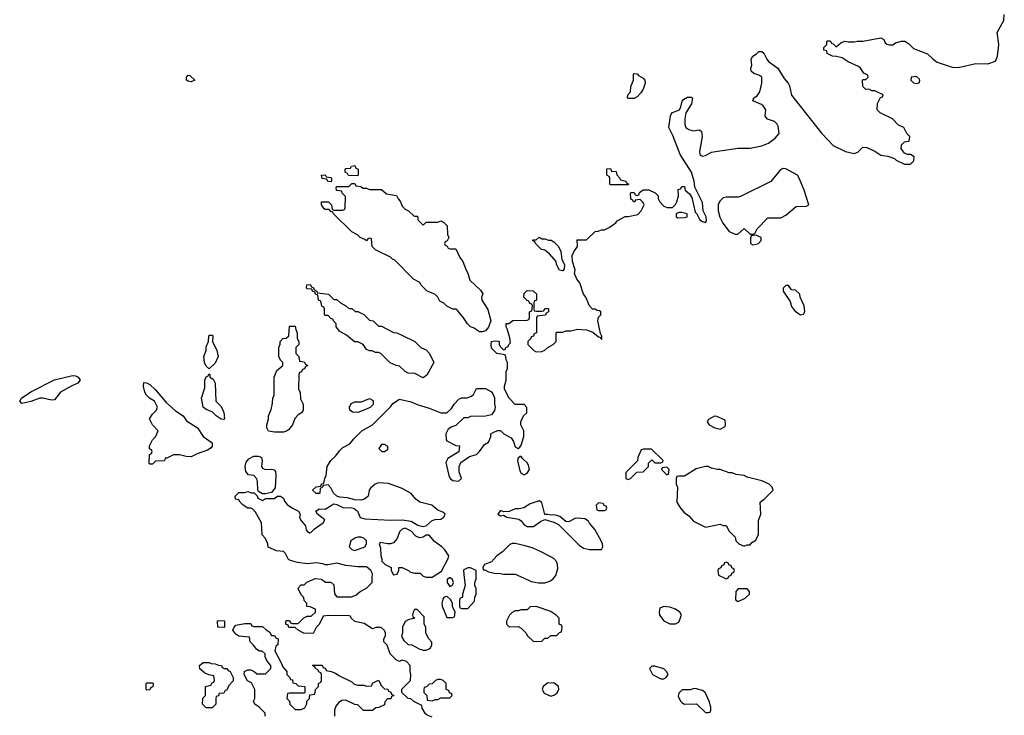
# Model space of a CAD drawing. Header units: inches. Extents: x 1861287 to 2052918, y 204622 to 437896.
# Tile 129 of 215: x 1981615 to 1988241, y 309076 to 313756. Entities that reach past the tile are written whole.
import ezdxf

# ---------------------------------------------------------------- set-up
doc = ezdxf.new("R2010")
doc.units = ezdxf.units.IN
doc.header["$MEASUREMENT"] = 0
doc.layers.add('B9380', color=7, linetype='Continuous')
doc.layers.add('B9381', color=7, linetype='Continuous')

msp = doc.modelspace()

# ---------------------------------------------------------------- linework, layer by layer
at = {"layer": 'B9380', "color": 5, "elevation": 120}
for points in [[(1984390, 309064), (1984356.5, 309076.5), (1984346, 309086), (1984324.7, 309124.7), (1984322, 309142), (1984268.4, 309168.4), (1984247.3, 309187.3), (1984228.4, 309188.4), (1984186, 309230), (1984187.3, 309252.7), (1984246, 309310), (1984248, 309350), (1984242, 309370), (1984242, 309410), (1984219, 309439), (1984190, 309448), (1984170, 309438), (1984150, 309448), (1984109, 309490), (1984088.9, 309548.9), (1984066, 309570), (1984066, 309590), (1984078, 309610), (1984078, 309630), (1984070, 309646), (1984047.3, 309667.3), (1984012.7, 309667.3), (1983990, 309658), (1983934, 309694), (1983870, 309708), (1983846, 309730), (1983842, 309742), (1983830, 309746), (1983690, 309748), (1983658, 309742), (1983630, 309686), (1983610, 309666), (1983590, 309626), (1983528.4, 309628.4), (1983488.4, 309648.4), (1983470, 309666), (1983427.3, 309667.3), (1983422, 309682), (1983406, 309690), (1983406, 309710), (1983410, 309714), (1983430, 309714), (1983438, 309698), (1983450, 309694), (1983490, 309694), (1983527.3, 309732.7), (1983550, 309742), (1983576.4, 309743.6), (1983606, 309770), (1983606, 309790), (1983570, 309806), (1983548.4, 309808.4), (1983547.3, 309827.3), (1983528.9, 309848.9), (1983528, 309868), (1983510, 309886), (1983488.4, 309928.4), (1983488.4, 309931.6), (1983510, 309954), (1983530, 309954), (1983548.4, 309971.6), (1983603.1, 309996.9), (1983647.3, 309992.7), (1983672.7, 309972.7), (1983710, 309972), (1983730, 309954), (1983732.7, 309892.7), (1983750, 309874), (1983847.3, 309872.7), (1983876.4, 309883.6), (1983906, 309910), (1983950, 309932), (1983988, 309970), (1983988.2, 310000)], [(1984507, 310000), (1984492, 309990), (1984491.3, 309970), (1984510, 309942), (1984528.4, 309951.6), (1984534, 309970), (1984528, 309990), (1984513, 310000)], [(1984607, 310000), (1984612, 309950), (1984594, 309890), (1984594, 309870), (1984578, 309862), (1984574, 309850), (1984574, 309810), (1984578, 309798), (1984590, 309794), (1984630, 309794), (1984676.4, 309843.6), (1984678, 309870), (1984686, 309890), (1984686, 309930), (1984678, 309950), (1984678, 309970), (1984687.3, 309992.7), (1984687.2, 310000)], [(1985006.4, 310000), (1985056.8, 309976.8), (1985107.5, 309967.5), (1985150, 309967.3), (1985182, 309978), (1985205.2, 309994.8), (1985209.8, 310000)], [(1986357, 310000), (1986370, 309994), (1986382, 309998), (1986382.7, 310000)], [(1983266, 309070), (1983266, 309090), (1983226, 309130), (1983198, 309150), (1983188, 309170), (1983198, 309190), (1983198, 309250), (1983175.3, 309295.3), (1983148.9, 309308.9), (1983126, 309350), (1983128, 309370), (1983150, 309382), (1983170, 309382), (1983194, 309370), (1983210, 309354), (1983270, 309354), (1983306, 309390), (1983306, 309410), (1983280.4, 309440.4), (1983268, 309470), (1983266, 309490), (1983247.3, 309507.3), (1983230, 309508), (1983210, 309518), (1983188.4, 309548.4), (1983166, 309570), (1983162, 309602), (1983090, 309608.7), (1983070, 309622), (1983049.1, 309649.1), (1983058, 309670), (1983070, 309682), (1983130, 309694), (1983170, 309694), (1983178, 309678), (1983190, 309674), (1983250, 309674), (1983274, 309650), (1983296.9, 309636.9), (1983310, 309614), (1983330, 309614), (1983338, 309598), (1983354, 309590), (1983352, 309550), (1983338, 309542), (1983332, 309510), (1983379.6, 309419.6), (1983383.6, 309403.6), (1983414, 309370), (1983414, 309350), (1983434, 309330), (1983438, 309318), (1983450, 309314), (1983454, 309294), (1983474, 309290), (1983490, 309274), (1983534, 309270), (1983534, 309230), (1983530, 309226), (1983430, 309226), (1983418, 309222), (1983414, 309190), (1983431.6, 309171.6), (1983434, 309150), (1983470, 309114), (1983510, 309114), (1983534.6, 309125.4), (1983547.3, 309152.7), (1983548, 309172), (1983566, 309190), (1983567.3, 309212.7), (1983602, 309218), (1983606, 309250), (1983626, 309270), (1983626, 309290), (1983642, 309298), (1983646, 309310), (1983646, 309350), (1983642, 309362), (1983630, 309366), (1983622, 309382), (1983606, 309390), (1983602, 309402), (1983586, 309410), (1983590, 309414), (1983650, 309414), (1983658, 309398), (1983674, 309390), (1983678, 309378), (1983711.6, 309371.6), (1983739.6, 309359.6), (1983763.6, 309343.6), (1983850, 309302), (1983866, 309286), (1983890, 309278), (1983930, 309278), (1983950, 309272), (1983986, 309274), (1983988.9, 309291.1), (1984030, 309312), (1984050, 309274), (1984070, 309254), (1984092.7, 309252.7), (1984098, 309238), (1984112.7, 309232.7), (1984118, 309218), (1984134, 309210), (1984118, 309202), (1984112.7, 309187.3), (1984090, 309186), (1984072.7, 309167.3), (1984070, 309146), (1984031.6, 309128.4), (1984012.7, 309127.3), (1983990, 309108), (1983928.4, 309108.4), (1983890, 309146), (1983870, 309148), (1983810, 309178), (1983783.6, 309176.4), (1983759.6, 309160.4), (1983743.6, 309136.4), (1983734, 309110), (1983734, 309070)]]:
    msp.add_lwpolyline(points, dxfattribs=at)
for points in [[(1986510, 309926), (1986450, 309926), (1986434, 309910), (1986432.7, 309852.7), (1986450, 309842), (1986496.4, 309863.6), (1986526, 309890), (1986526, 309910)], [(1984485.4, 309874.6), (1984470, 309868), (1984463.5, 309856.5), (1984456, 309830), (1984458, 309810), (1984490, 309734), (1984530, 309734), (1984542, 309738), (1984546, 309770), (1984528.4, 309808.4), (1984528, 309830), (1984515.3, 309855.3), (1984493.6, 309873.6)], [(1984290, 309788), (1984272.7, 309787.3), (1984262, 309770), (1984258, 309750), (1984261, 309741), (1984274, 309730), (1984230, 309719), (1984210, 309708), (1984191.3, 309670), (1984191.1, 309631.1), (1984185.4, 309605.4), (1984199.6, 309579.6), (1984230, 309552), (1984254, 309550), (1984302.8, 309522.8), (1984330, 309514.8), (1984350, 309514.8), (1984370, 309522.8), (1984379, 309530), (1984388.7, 309550), (1984388.4, 309568.4), (1984368, 309590), (1984348.9, 309628.9), (1984348, 309670), (1984338, 309690), (1984338, 309738)], [(1985090, 309808), (1985050, 309806), (1985030, 309786), (1984990, 309786), (1984970, 309778), (1984950, 309778), (1984930, 309768), (1984912, 309750), (1984892, 309710), (1984892, 309690), (1984899.6, 309679.6), (1984910, 309672), (1984970, 309674), (1984990, 309662), (1985022, 309630), (1985032, 309610), (1985072.7, 309572.7), (1985130, 309574), (1985150, 309594), (1985170, 309594), (1985190, 309614), (1985230, 309614), (1985247.3, 309632.7), (1985262, 309638), (1985266, 309670), (1985262, 309682), (1985246, 309690), (1985246, 309730), (1985228.4, 309748.4), (1985190, 309775.3)], [(1985950, 309808.7), (1985924, 309796), (1985918, 309770), (1985921, 309750), (1985950, 309711.3), (1985990, 309691.3), (1986028.4, 309691.6), (1986050, 309702), (1986068, 309750), (1986058, 309770), (1986028, 309790), (1985990, 309804)], [(1982990, 309666), (1982948.9, 309668.9), (1982946, 309710), (1982950, 309714), (1982992.7, 309712.7), (1982994, 309670)], [(1982870, 309126), (1982846, 309150), (1982848.4, 309191.6), (1982866, 309210), (1982866, 309270), (1982902, 309278), (1982910, 309294), (1982922, 309298), (1982926, 309310), (1982922, 309342), (1982888.4, 309348.4), (1982860.4, 309360.4), (1982828.4, 309388.4), (1982826, 309410), (1982850, 309432), (1982891.1, 309431.1), (1982903.6, 309423.6), (1982930, 309422), (1982952.7, 309412.7), (1982974, 309410), (1982978, 309398), (1982992, 309392), (1983010, 309391.3), (1983018, 309378), (1983030.7, 309370.7), (1983052, 309330), (1983051.3, 309308.7), (1983023.6, 309276.4), (1983010, 309246), (1982998, 309242), (1982990, 309226), (1982958, 309222), (1982952.7, 309207.3), (1982938, 309202), (1982934, 309190), (1982934, 309150), (1982910, 309126)], [(1985890, 309406), (1985870, 309406), (1985854, 309390), (1985874, 309350), (1985930, 309322), (1985950, 309322), (1985966, 309330), (1985978, 309350), (1985968, 309370), (1985950, 309388)], [(1984450, 309318), (1984430, 309318), (1984414, 309310), (1984391.6, 309288.4), (1984370, 309286), (1984352.7, 309267.3), (1984338, 309262), (1984334, 309250), (1984334, 309230), (1984354, 309210), (1984358, 309178), (1984390, 309174), (1984410, 309182), (1984430, 309182), (1984450, 309194), (1984510, 309194), (1984526, 309210), (1984522, 309222), (1984507.3, 309227.3), (1984502, 309242), (1984486, 309250), (1984486, 309290), (1984466, 309310)], [(1982470, 309246), (1982466, 309250), (1982466, 309290), (1982470, 309294), (1982510, 309294), (1982514, 309290), (1982511.6, 309268.4), (1982498, 309262), (1982490, 309248)], [(1985210, 309294), (1985167.1, 309292.9), (1985138, 309270), (1985132, 309250), (1985144.7, 309224.7), (1985190, 309204.7), (1985210, 309211), (1985230, 309224.7), (1985244, 309250), (1985242, 309270)], [(1986150, 309255.3), (1986130, 309248), (1986072.7, 309247.3), (1986050, 309226), (1986045.4, 309205.4), (1986062, 309170), (1986070, 309162), (1986090, 309152), (1986170, 309154), (1986230, 309094), (1986250, 309094), (1986262, 309098), (1986266, 309110), (1986266, 309130), (1986255.3, 309170), (1986228, 309230), (1986210, 309242), (1986170, 309254)]]:
    msp.add_lwpolyline(points, close=True, dxfattribs=at)
at = {"layer": 'B9381', "color": 5, "elevation": 120}
for points in [[(1983988.2, 310000), (1983988.4, 310028.4), (1983978, 310050), (1983950, 310075.3), (1983890, 310075.3), (1983810, 310084), (1983750, 310099), (1983690, 310088), (1983670, 310088), (1983654.6, 310094.6), (1983610, 310101.2), (1983550, 310096), (1983483.7, 310103.7), (1983437.2, 310117.2), (1983425.2, 310125.2), (1983404, 310164), (1983390, 310178), (1983343.1, 310183.1), (1983287.3, 310207.3), (1983286, 310230), (1983270, 310266), (1983246, 310290), (1983242, 310370), (1983203.1, 310443.1), (1983183.1, 310463.1), (1983170, 310468.7), (1983150, 310469), (1983118, 310490), (1983098, 310510), (1983090, 310526), (1983068, 310530), (1983066, 310550), (1983090, 310574), (1983130, 310574), (1983150, 310582), (1983172.7, 310572.7), (1983192, 310572), (1983212.7, 310552.7), (1983218, 310538), (1983250, 310522), (1983270, 310534), (1983330, 310534), (1983348.7, 310551.3), (1983370, 310551), (1983390, 310538), (1983396.9, 310516.9), (1983414.8, 310494.8), (1983450.5, 310470.5), (1983492, 310450), (1983502, 310430), (1983498, 310410), (1983504.7, 310390), (1983538, 310350), (1983543.6, 310323.6), (1983550, 310314), (1983564.7, 310304.7), (1983573.6, 310306.4), (1983598, 310330), (1983658, 310370), (1983668, 310390), (1983619, 310430), (1983609, 310450), (1983630, 310464.9), (1983670, 310463.7), (1983730, 310498), (1983750, 310494), (1983790, 310474), (1983850, 310472.2), (1983866.6, 310466.6), (1983888.2, 310450), (1983906.8, 310406.8), (1983938.8, 310398.8), (1984112.1, 310387.9), (1984190, 310392.2), (1984250, 310382), (1984295.1, 310355.1), (1984330, 310347.3), (1984350, 310350.7), (1984390, 310386.8), (1984410, 310394), (1984450, 310396), (1984468.7, 310410), (1984478, 310430), (1984462, 310442), (1984430, 310457.2), (1984389.7, 310489.7), (1984308.7, 310510), (1984282, 310530), (1984249.3, 310569.3), (1984190, 310602.7), (1984096.6, 310636.6), (1984030, 310640.9), (1984008.3, 310631.7), (1983975.2, 310604.8), (1983967.3, 310590), (1983960.7, 310550), (1983936, 310530), (1983910, 310523.6), (1983870, 310525.1), (1983821, 310539), (1983770, 310542.7), (1983749.3, 310549.3), (1983728, 310570), (1983710, 310606), (1983690, 310626), (1983658, 310622), (1983654, 310610), (1983638, 310602), (1983634, 310570), (1983630, 310568), (1983610, 310568), (1983586, 310590), (1983610, 310614), (1983642, 310618), (1983646, 310630), (1983662, 310638), (1983668, 310670), (1983678, 310690), (1983684, 310750), (1983709.4, 310790.6), (1983740.2, 310819.8), (1983770, 310858), (1983790, 310878), (1983836.5, 310903.5), (1983863.1, 310936.9), (1983918, 310990), (1983990, 311031.3), (1984110, 311152), (1984125.6, 311174.4), (1984170, 311202), (1984250, 311186), (1984290, 311166.8), (1984370, 311142.8), (1984450, 311112), (1984490, 311112), (1984520.4, 311139.6), (1984538, 311170), (1984570, 311202), (1984590, 311211.3), (1984627.3, 311212.7), (1984656.4, 311223.6), (1984670, 311234), (1984690, 311274), (1984750, 311274), (1984790, 311252), (1984799.8, 311239.8), (1984811, 311211), (1984811, 311170), (1984816, 311150), (1984810, 311126), (1984790, 311098), (1984750, 311088.7), (1984650, 311086), (1984630, 311078), (1984603.6, 311076.4), (1984550, 311026), (1984523.6, 311016.4), (1984499.6, 311000.4), (1984482, 310970), (1984484.7, 310930), (1984490, 310922), (1984550, 310892), (1984574, 310890), (1984571.1, 310848.9), (1984495.3, 310804.7), (1984483.5, 310776.5), (1984502.8, 310690), (1984511.3, 310670), (1984530, 310656), (1984568.4, 310651.6), (1984588, 310670), (1984573.6, 310713.6), (1984573.2, 310750), (1984583.2, 310776.8), (1984642, 310818), (1984690, 310831.3), (1984708.7, 310850), (1984742, 310898), (1984770, 310914), (1984786, 310950), (1984786, 310970), (1984800.4, 310979.6), (1984830, 310992), (1984851.6, 310991.6), (1984874, 310970), (1984922, 310942), (1984938, 310918), (1984950, 310882), (1984970, 310872), (1984980.4, 310879.6), (1984990, 310894), (1985007.3, 310952.7), (1985008, 310990), (1984988.7, 311030), (1984988.7, 311051.3), (1985006, 311090), (1985028, 311110), (1985027.3, 311147.3), (1985010, 311166), (1984950, 311166), (1984908.7, 311210), (1984878, 311270), (1984878, 311290), (1984888, 311330), (1984888, 311390), (1984898, 311410), (1984898, 311450), (1984888.4, 311468.4), (1984887.3, 311487.3), (1984882, 311502), (1984826, 311510), (1984790, 311546), (1984788, 311570), (1984789.5, 311590.5), (1984810, 311596.3), (1984834, 311594), (1984842, 311590), (1984842, 311570), (1984850, 311554), (1984870, 311534), (1984882, 311538), (1984886, 311550), (1984902, 311558), (1984906, 311570), (1984918, 311582), (1984914.6, 311614.6), (1984896.4, 311676.4), (1984888, 311690), (1984888.9, 311711.1), (1984907.3, 311712.7), (1984932.7, 311732.7), (1985030, 311734), (1985042, 311738), (1985046, 311750), (1985046, 311790), (1985062, 311798), (1985066, 311830), (1985062, 311842), (1985047.3, 311847.3), (1985042, 311862), (1985030, 311866), (1985008.4, 311888.4), (1985010, 311914), (1985030, 311934), (1985071.6, 311931.6), (1985092.7, 311912.7), (1985094, 311870), (1985078, 311862), (1985074, 311850), (1985074, 311810), (1985078, 311798), (1985090, 311794), (1985130, 311794), (1985142, 311798), (1985150, 311814), (1985170, 311814), (1985174, 311810), (1985174, 311790), (1985158, 311782), (1985152.7, 311767.3), (1985098, 311762), (1985094, 311750), (1985094, 311650), (1985078, 311642), (1985072.7, 311627.3), (1985058, 311622), (1985054, 311610), (1985034, 311590), (1985034, 311570), (1985074, 311530), (1985090, 311522), (1985130, 311524.7), (1985150, 311532), (1985168.7, 311551.3), (1985206, 311570), (1985226, 311590), (1985226, 311650), (1985230, 311654), (1985270, 311654), (1985290, 311662), (1985323.6, 311663.6), (1985370, 311674.8), (1985430, 311670.5), (1985472.7, 311652.7), (1985510, 311622.8), (1985519.8, 311619.8), (1985530, 311606), (1985533.2, 311606.8), (1985533.6, 311626.4), (1985524.7, 311644.7), (1985505.2, 311730), (1985510, 311754), (1985526, 311770), (1985526, 311790), (1985518, 311798), (1985500.4, 311800.4), (1985488, 311808), (1985470, 311808.7), (1985449, 311830), (1985424, 311890), (1985409.2, 311910), (1985384.7, 311984.7), (1985364, 312010), (1985348.9, 312048.9), (1985352.9, 312072.9), (1985335.3, 312130), (1985334, 312170), (1985344.7, 312195.3), (1985368, 312230), (1985366, 312274), (1985430, 312274), (1985488.4, 312331.6), (1985507.3, 312332.7), (1985530, 312342), (1985550, 312342), (1985583.1, 312356.9), (1985628, 312390), (1985636.4, 312403.6), (1985690, 312432), (1985710, 312432), (1985774, 312446), (1985798, 312470), (1985818, 312510), (1985810, 312526), (1985790, 312546), (1985758, 312542), (1985754, 312530), (1985746, 312530), (1985742, 312542), (1985728.4, 312548.4), (1985726, 312590), (1985730, 312594), (1985750, 312594), (1985758, 312578), (1985770, 312574), (1985782, 312578), (1985787.3, 312592.7), (1985810, 312612), (1985850, 312612), (1985891.6, 312591.6), (1985911.6, 312571.6), (1985912.7, 312552.7), (1985922, 312530), (1985950, 312502), (1985972.7, 312492.7), (1986007.3, 312492.7), (1986028.4, 312511.6), (1986038, 312530), (1986048, 312570), (1986047.3, 312612.7), (1986062, 312618), (1986070, 312634), (1986090, 312634), (1986094, 312610), (1986123.6, 312583.6), (1986138.8, 312558.8), (1986161, 312461), (1986172, 312450), (1986192, 312410), (1986210, 312398), (1986230, 312392), (1986237.2, 312402.8), (1986235.3, 312430), (1986215.3, 312470), (1986210, 312526), (1986158, 312630), (1986154, 312670), (1986136, 312730), (1986059, 312850), (1986010, 312978), (1985984, 313030), (1985995.3, 313110), (1986000.2, 313119.8), (1986009.1, 313130.9), (1986055.3, 313150), (1986065.2, 313170), (1986073.2, 313206.8), (1986082, 313218), (1986110, 313234.8), (1986135.3, 313235.3), (1986142, 313230), (1986135.5, 313190), (1986097.3, 313130), (1986090.6, 313090), (1986090.7, 313050), (1986098.8, 313030), (1986117.5, 313017.5), (1986150, 313008.2), (1986190, 313016), (1986203.5, 313003.5), (1986207.9, 312967.9), (1986191, 312870), (1986191.3, 312850), (1986202, 312842), (1986210, 312838.8), (1986230, 312842.8), (1986270, 312864), (1986326.3, 312873.7), (1986450.9, 312890.9), (1986531.6, 312891.6), (1986610, 312906.8), (1986654.8, 312925.2), (1986700.1, 312959.9), (1986725.2, 312990), (1986718.6, 313038.6), (1986712.5, 313052.5), (1986695.3, 313070), (1986647.2, 313087.2), (1986638, 313098), (1986632.7, 313110), (1986637.2, 313150), (1986617.5, 313177.5), (1986606.3, 313186.3), (1986548.7, 313210), (1986555.3, 313230), (1986577, 313243), (1986596, 313270), (1986608.7, 313328.7), (1986608.4, 313368.4), (1986590, 313382), (1986554.6, 313394.6), (1986538, 313410), (1986535.3, 313430), (1986542, 313450), (1986538, 313490), (1986548, 313510), (1986574, 313526), (1986590, 313542), (1986610, 313542), (1986622, 313530), (1986642, 313490), (1986655.3, 313475.3), (1986717.3, 313430), (1986760.5, 313360.5), (1986786, 313330), (1986796.4, 313310), (1986809.2, 313249.2), (1987010, 312993.1), (1987090, 312910.4), (1987172, 312870), (1987230, 312854.8), (1987256, 312864), (1987290, 312898), (1987316.9, 312896.9), (1987370.9, 312870.9), (1987410, 312844.7), (1987456.9, 312836.9), (1987502, 312822), (1987514, 312810), (1987570, 312784.7), (1987610, 312784.7), (1987632.9, 312807.1), (1987633.6, 312833.6), (1987610, 312848), (1987588.9, 312848.9), (1987570, 312858), (1987546, 312890), (1987550, 312914), (1987570, 312934), (1987602, 312938), (1987606, 312970), (1987586, 312990), (1987566, 313030), (1987530, 313046), (1987488.9, 313088.9), (1987406, 313130), (1987386, 313150), (1987388.4, 313191.6), (1987407.3, 313232.7), (1987422, 313238), (1987426, 313250), (1987370, 313278), (1987350, 313278), (1987330, 313288), (1987310, 313286), (1987290, 313306), (1987286, 313350), (1987290, 313354), (1987310, 313354), (1987326, 313370), (1987322, 313382), (1987296.4, 313396.4), (1987274, 313430), (1987260.9, 313440.9), (1987190, 313473.2), (1987150, 313499), (1987111.1, 313508.9), (1987086, 313510), (1987050, 313528), (1987046, 313546), (1987026, 313550), (1987026, 313570), (1987046, 313590), (1987046, 313610), (1987050, 313614), (1987070, 313614), (1987078, 313598), (1987090, 313594), (1987110, 313574), (1987140.2, 313599.8), (1987168.9, 313611.1), (1987190, 313606), (1987230, 313606), (1987250, 313611.3), (1987290, 313611.3), (1987410, 313634.8), (1987430, 313622), (1987439.8, 313599.8), (1987450, 313591), (1987467.5, 313587.5), (1987490, 313587.3), (1987510, 313601), (1987550, 313612), (1987571.6, 313611.6), (1987596.9, 313596.9), (1987630, 313562), (1987725.4, 313525.4), (1987762, 313490), (1987790, 313471.3), (1987890, 313437.3), (1987930, 313434.8), (1988050, 313461), (1988130, 313458), (1988182, 313478), (1988195.3, 313510), (1988204, 313590), (1988193.2, 313670), (1988237.2, 313750), (1988241.2, 313790)], [(1985209.8, 310000), (1985224, 310016), (1985236, 310064), (1985235.1, 310090), (1985226.6, 310110), (1985209.2, 310130), (1985130, 310174.5), (1985070, 310200.9), (1985016.2, 310216.2), (1984950, 310232), (1984930, 310232.3), (1984914.6, 310225.4), (1984864.1, 310175.9), (1984826, 310150), (1984790.6, 310109.4), (1984742, 310090), (1984732, 310070), (1984734, 310054), (1984746, 310054), (1984770, 310042), (1984810, 310031.3), (1984850, 310031), (1984870, 310026), (1984950, 310026), (1985006.4, 310000)], [(1986382.7, 310000), (1986387.3, 310012.7), (1986402, 310018), (1986407.3, 310032.7), (1986422, 310038), (1986426, 310050), (1986422, 310062), (1986407.3, 310067.3), (1986402, 310082), (1986387.3, 310087.3), (1986382, 310102), (1986370, 310106), (1986358, 310102), (1986352.7, 310087.3), (1986338, 310082), (1986332.7, 310067.3), (1986318, 310062), (1986314, 310050), (1986318, 310018), (1986357, 310000)], [(1984687.2, 310000), (1984686, 310050), (1984650, 310068), (1984630, 310068), (1984604.7, 310055.3), (1984602, 310050), (1984607, 310000)], [(1984513, 310000), (1984510, 310002), (1984507, 310000)]]:
    msp.add_lwpolyline(points, dxfattribs=at)
for points in [[(1982770, 313338), (1982750, 313342), (1982738, 313350), (1982738, 313370), (1982750, 313382), (1982759.6, 313379.6), (1982794, 313350), (1982790, 313346)], [(1985710, 313226), (1985706, 313230), (1985708.4, 313251.6), (1985726, 313270), (1985727.3, 313307.3), (1985746, 313350), (1985746, 313390), (1985750, 313394), (1985770, 313392), (1985779.6, 313379.6), (1985810, 313362), (1985822, 313350), (1985824.7, 313330), (1985810, 313288), (1985795.3, 313264.7), (1985770, 313238), (1985750, 313226)], [(1987650, 313373.2), (1987614, 313370), (1987611.3, 313350), (1987630, 313331.3), (1987650, 313326), (1987668.4, 313331.6), (1987673.2, 313346.8), (1987670, 313355.3)], [(1983890, 312706), (1983827.3, 312707.3), (1983822, 312722), (1983806, 312730), (1983806, 312750), (1983810, 312754), (1983842, 312758), (1983848.4, 312771.6), (1983870, 312774), (1983878, 312758), (1983894, 312750), (1983894, 312710)], [(1985590, 312646), (1985586, 312650), (1985586, 312690), (1985582, 312702), (1985566, 312710), (1985567.3, 312752.7), (1985590, 312754), (1985598, 312738), (1985630, 312734), (1985632.7, 312712.7), (1985654, 312690), (1985658, 312678), (1985694, 312670), (1985698, 312658), (1985714, 312650), (1985710, 312646)], [(1986750, 312755.3), (1986730, 312742), (1986670, 312668), (1986471.1, 312568.9), (1986450, 312562), (1986370, 312561.2), (1986350, 312557.2), (1986325.8, 312534.2), (1986314.8, 312510), (1986314.8, 312470), (1986327.5, 312427.5), (1986347.5, 312387.5), (1986390, 312332), (1986430, 312312), (1986447.3, 312312.7), (1986490, 312352), (1986530, 312314), (1986550, 312314), (1986562, 312318), (1986578, 312350), (1986650, 312422), (1986736.4, 312423.6), (1986770, 312442), (1986840.4, 312499.6), (1986910, 312502), (1986926, 312510), (1986894, 312610), (1986861.2, 312690), (1986848.7, 312710), (1986770, 312753.2)], [(1983710, 312666), (1983688.4, 312668.4), (1983682, 312682), (1983650, 312688), (1983646, 312710), (1983670, 312712), (1983678, 312698), (1983710, 312694), (1983714, 312690), (1983714, 312670)], [(1983970, 312614), (1984050, 312614), (1984083.6, 312583.6), (1984150, 312574), (1984162, 312550), (1984175.3, 312535.3), (1984190, 312502), (1984210, 312482), (1984231.1, 312471.1), (1984270, 312434), (1984290, 312434), (1984294, 312430), (1984294, 312410), (1984330, 312374), (1984350, 312394), (1984430, 312394), (1984450, 312402), (1984470, 312392), (1984492, 312370), (1984494, 312310), (1984502, 312290), (1984492.7, 312267.3), (1984478, 312262), (1984474, 312250), (1984478, 312238), (1984492.7, 312232.7), (1984498, 312218), (1984510, 312214), (1984550, 312214), (1984576.9, 312156.9), (1984598, 312130), (1984618.8, 312070), (1984630.4, 312050.4), (1984644, 312004), (1984716.9, 311936.9), (1984732, 311912), (1984722, 311890), (1984724.7, 311870), (1984765.2, 311805.2), (1984786, 311730), (1984770, 311688), (1984750, 311662), (1984730, 311655.3), (1984710, 311655.3), (1984670, 311682), (1984648, 311690), (1984628, 311710), (1984598, 311758), (1984560.4, 311800.4), (1984550, 311808), (1984530, 311808), (1984490, 311828), (1984470, 311848), (1984443.1, 311863.1), (1984428.4, 311888.4), (1984408.4, 311908.4), (1984358, 311930), (1984318, 311970), (1984308.4, 311988.4), (1984266, 312010), (1984139, 312139), (1984124.7, 312144.7), (1984110, 312158), (1984010, 312208), (1983988, 312230), (1983982, 312282), (1983970, 312286), (1983958, 312282), (1983950, 312268), (1983938, 312278), (1983906, 312290), (1983888.4, 312308.4), (1983850, 312328), (1983726, 312450), (1983722, 312462), (1983710, 312466), (1983698, 312478), (1983670, 312478), (1983663.1, 312483.1), (1983646, 312510), (1983646, 312530), (1983694, 312530), (1983714, 312510), (1983718, 312478), (1983730, 312474), (1983790, 312474), (1983802, 312478), (1983806, 312490), (1983807.3, 312567.3), (1983786, 312590), (1983782, 312602), (1983747.3, 312607.3), (1983746, 312630), (1983750, 312634), (1983830, 312634), (1983850, 312654), (1983870, 312654), (1983878, 312638), (1983910, 312634), (1983923.6, 312623.6), (1983950, 312622)], [(1986070, 312458), (1986050, 312458), (1986034, 312450), (1986034, 312430), (1986043.6, 312423.6), (1986090, 312424.7), (1986106, 312430), (1986106, 312450)], [(1985130, 312282), (1985150, 312282), (1985172.7, 312272.7), (1985191.6, 312271.6), (1985210, 312262), (1985242, 312230), (1985256.9, 312196.9), (1985263.6, 312143.6), (1985282, 312110), (1985279.6, 312080.4), (1985270, 312066), (1985248, 312070), (1985228, 312110), (1985226, 312130), (1985180.4, 312180.4), (1985150, 312206), (1985126, 312210), (1985086, 312250), (1985082, 312262), (1985066, 312270), (1985070, 312274), (1985090, 312274), (1985110, 312292)], [(1986570, 312306), (1986538, 312302), (1986532.7, 312287.3), (1986534, 312250), (1986550, 312242), (1986570, 312244.7), (1986586, 312250), (1986606, 312270), (1986606, 312290)], [(1983730, 311874), (1983750, 311874), (1983774, 311850), (1983810, 311832), (1983830, 311812), (1983850, 311812), (1983872.7, 311792.7), (1983890, 311792), (1983930, 311772), (1983970, 311734), (1983994, 311730), (1984030, 311694), (1984050, 311694), (1984130, 311652), (1984154, 311650), (1984191.3, 311631.3), (1984274, 311590), (1984314, 311550), (1984350, 311534), (1984372, 311510), (1984402, 311450), (1984355.3, 311364.7), (1984330, 311346), (1984274.6, 311374.6), (1984230, 311378), (1984208.4, 311388.4), (1984170, 311426), (1984148.4, 311428.4), (1984107.3, 311447.3), (1984046, 311510), (1984030, 311518), (1984010, 311518), (1983987.3, 311527.3), (1983970, 311528), (1983950, 311538), (1983926, 311570), (1983890, 311588), (1983869.1, 311589.1), (1983813.6, 311633.6), (1983770, 311658), (1983746, 311690), (1983746, 311710), (1983726, 311730), (1983722, 311742), (1983710, 311746), (1983690, 311766), (1983670, 311766), (1983666, 311770), (1983666, 311810), (1983662, 311822), (1983648.4, 311828.4), (1983642, 311862), (1983626, 311870), (1983622, 311902), (1983606, 311910), (1983602, 311922), (1983586, 311930), (1983582, 311942), (1983550, 311946), (1983546, 311950), (1983547.3, 311972.7), (1983570, 311974), (1983578, 311958), (1983590, 311954), (1983598, 311938), (1983614, 311930), (1983618, 311918), (1983694, 311910)], [(1986790, 311968), (1986770, 311968), (1986752, 311950), (1986752, 311930), (1986799.1, 311859.1), (1986810, 311826), (1986830, 311798.8), (1986850, 311782.8), (1986870, 311771.3), (1986890, 311774), (1986898, 311790), (1986895.3, 311830), (1986868, 311890), (1986866, 311910), (1986836.4, 311936.4), (1986810, 311938)], [(1983330, 310982), (1983290, 310988.7), (1983278, 311010), (1983278, 311030), (1983288.7, 311070), (1983288.9, 311091.1), (1983307.3, 311132.7), (1983316.4, 311176.4), (1983318, 311210), (1983328, 311230), (1983328.7, 311350), (1983344.7, 311395.3), (1983386, 311430), (1983386, 311450), (1983370, 311466), (1983358, 311490), (1983358, 311550), (1983367.3, 311572.7), (1983368, 311590), (1983386, 311610), (1983407.3, 311612.7), (1983426, 311630), (1983430, 311694), (1983470, 311694), (1983472.7, 311672.7), (1983482, 311650), (1983482, 311610), (1983494, 311590), (1983494, 311570), (1983474, 311550), (1983474, 311510), (1983494, 311490), (1983498, 311458), (1983530, 311454), (1983538, 311438), (1983554, 311430), (1983538, 311422), (1983532.7, 311407.3), (1983518, 311402), (1983512.7, 311387.3), (1983498, 311382), (1983494, 311370), (1983492, 311270), (1983502, 311250), (1983505.4, 311205.4), (1983522, 311170), (1983522, 311130), (1983512, 311110), (1983490, 311098), (1983466.4, 311073.6), (1983452, 311030), (1983423.6, 310996.4), (1983410, 310988), (1983390, 310982)], [(1982890, 311406), (1982870, 311426), (1982858, 311450), (1982855.3, 311490), (1982869, 311530), (1982870, 311554), (1982886, 311590), (1982888, 311630), (1982890, 311634), (1982910, 311634), (1982914, 311630), (1982912, 311590), (1982942, 311530), (1982951, 311490), (1982930, 311446)], [(1981830, 311196.9), (1981770, 311209.8), (1981750, 311208.8), (1981690, 311187.6), (1981630, 311172.7), (1981615.1, 311190), (1981627.3, 311210), (1981690, 311253.4), (1981850, 311332), (1981970, 311361.7), (1981990, 311359), (1982008, 311350), (1982022, 311330), (1982006.8, 311310), (1981966.9, 311293.1), (1981890.5, 311250), (1981850, 311199.5)], [(1982990, 311066), (1982970, 311068.7), (1982938, 311090), (1982910, 311118), (1982870, 311134), (1982849.2, 311150), (1982838, 311210), (1982860.4, 311279.6), (1982862, 311330), (1982870, 311354), (1982882, 311358), (1982890, 311374), (1982894, 311370), (1982894, 311350), (1982916.9, 311336.9), (1982931.6, 311311.6), (1982934, 311190), (1982970, 311154), (1982990, 311114), (1982994, 311070)], [(1982770, 310815.3), (1982736.4, 310816.4), (1982690, 310828), (1982650, 310828), (1982606, 310806), (1982594, 310806), (1982590, 310788), (1982530, 310786), (1982510, 310766), (1982490, 310766), (1982486, 310770), (1982488.4, 310831.6), (1982502, 310838), (1982506, 310850), (1982502, 310862), (1982488.4, 310868.4), (1982488.4, 310888.4), (1982508, 310930), (1982528, 310950), (1982546, 310990), (1982508, 311030), (1982488.7, 311070), (1982510, 311102), (1982533.6, 311126.4), (1982542, 311150), (1982522, 311190), (1982489.4, 311209.4), (1982468.7, 311230), (1982458, 311250), (1982448.9, 311288.9), (1982450, 311314), (1982468, 311312), (1982490, 311301), (1982530, 311266.8), (1982601.1, 311181.1), (1982664.1, 311124.1), (1982714.8, 311090), (1982738, 311058), (1982810.8, 311010), (1982850.7, 310950.7), (1982911.3, 310910), (1982910, 310886), (1982903.6, 310876.4), (1982879.8, 310860.2), (1982810, 310835.3)], [(1983890, 311114), (1983854.5, 311114.5), (1983836, 311130), (1983834.5, 311150), (1983846.3, 311173.7), (1983870, 311185.5), (1983915.3, 311184.7), (1983970, 311207.3), (1983993.2, 311193.2), (1983993.4, 311166.6), (1983972.8, 311147.2), (1983930, 311129.3)], [(1986290, 311088), (1986250, 311066), (1986242, 311050), (1986254, 311030), (1986294, 311010), (1986330, 311002), (1986362, 311018), (1986366, 311030), (1986362, 311062), (1986307.3, 311087.3)], [(1984070, 310898), (1984050, 310898), (1984032, 310870), (1984051.6, 310851.6), (1984070, 310851.3), (1984090, 310864.7), (1984094, 310870), (1984090, 310886)], [(1985867.3, 310867.3), (1985812.7, 310867.3), (1985798, 310862), (1985774, 310810), (1985772.7, 310787.3), (1985694, 310710), (1985694, 310670), (1985710, 310662), (1985726, 310670), (1985767.3, 310712.7), (1985810, 310714), (1985846, 310750), (1985847.3, 310772.7), (1985870, 310794), (1985890, 310774), (1985930, 310774), (1985942, 310778), (1985946, 310790)], [(1983268.8, 310728.8), (1983310, 310731.3), (1983327.3, 310727.3), (1983336.8, 310716.8), (1983339.3, 310690), (1983334.2, 310605.8), (1983310, 310575.3), (1983270, 310566), (1983250, 310566), (1983222, 310582), (1983218, 310590), (1983216, 310650), (1983210, 310668), (1983190, 310688.7), (1983154.6, 310694.6), (1983136.5, 310716.5), (1983132, 310750), (1983140.1, 310779.9), (1983157.6, 310802.4), (1983190, 310818.8), (1983219.8, 310819.8), (1983236, 310816), (1983242, 310810), (1983246, 310790), (1983242, 310750), (1983250, 310738.8)], [(1984990, 310818), (1984983.6, 310816.4), (1984970, 310806), (1984964.7, 310790), (1984981.1, 310721.1), (1984990, 310706), (1985010, 310694.8), (1985030, 310706), (1985045.2, 310730), (1985038.9, 310758.9), (1985030, 310775.3), (1985001.2, 310801.2)], [(1985970, 310746), (1985938, 310742), (1985934, 310730), (1985970, 310694), (1985982, 310698), (1985986, 310730)], [(1986230, 310749), (1986166.8, 310733.2), (1986090, 310686), (1986050, 310686), (1986038, 310682), (1986034, 310670), (1986034, 310630), (1986042, 310610), (1986038, 310510), (1986056.9, 310476.9), (1986083.5, 310443.5), (1986118, 310418), (1986150, 310382), (1986230, 310342), (1986330, 310362), (1986350, 310354), (1986370, 310354), (1986390, 310314), (1986430, 310274), (1986434, 310250), (1986454, 310230), (1986490, 310214), (1986510, 310222), (1986530, 310222), (1986542, 310238), (1986570, 310254), (1986587.3, 310292.7), (1986587.3, 310387.3), (1986602, 310430), (1986598, 310510), (1986626, 310530), (1986686, 310590), (1986678, 310610), (1986658, 310630), (1986610, 310654), (1986510, 310679), (1986490, 310688.7), (1986436.4, 310696.4), (1986410, 310708), (1986390, 310708), (1986330, 310729), (1986309.1, 310729.1), (1986270, 310739), (1986248.9, 310748.9)], [(1985110, 310519), (1985050, 310499), (1985007.1, 310472.9), (1984975.3, 310464.7), (1984950, 310464), (1984910, 310448), (1984870, 310446), (1984850, 310453.2), (1984832, 310430), (1984850, 310418), (1984870, 310422), (1984894, 310410), (1984974.8, 310394.8), (1984990, 310384.7), (1985010, 310358), (1985030, 310346.8), (1985072.7, 310347.3), (1985120.2, 310379.8), (1985150, 310394), (1985210, 310376), (1985240.5, 310360.5), (1985380.7, 310220.7), (1985410, 310200.5), (1985450, 310190.5), (1985530, 310192), (1985539, 310210), (1985537.2, 310230), (1985529.2, 310250), (1985486, 310326), (1985450, 310368.7), (1985443.1, 310383.1), (1985417.2, 310397.2), (1985370, 310402.7), (1985350, 310399.3), (1985310, 310378.4), (1985290, 310379.5), (1985250, 310412.7), (1985230, 310419.3), (1985210, 310424), (1985190, 310422), (1985170, 310428), (1985150, 310426), (1985130, 310508)], [(1985510, 310506), (1985494, 310490), (1985498, 310458), (1985510, 310454), (1985550, 310454), (1985562, 310458), (1985566, 310470), (1985562, 310482), (1985547.3, 310487.3), (1985542, 310502)], [(1984210, 310335.3), (1984190, 310328.7), (1984171.3, 310310), (1984154.4, 310265.6), (1984130, 310235.3), (1984110, 310228.7), (1984090, 310228.7), (1984042, 310238), (1984034, 310230), (1984043.6, 310203.6), (1984044.7, 310150), (1984052, 310128), (1984052, 310112), (1984074, 310090), (1984114, 310070), (1984114, 310050), (1984130, 310022), (1984155.3, 310024.7), (1984166, 310050), (1984166, 310070), (1984190, 310071.3), (1984230.9, 310050.9), (1984241, 310041), (1984271.6, 310031.6), (1984310, 310031.3), (1984330, 310012), (1984350, 310004.7), (1984390, 310004.7), (1984454.6, 310045.4), (1984498, 310130), (1984502, 310150), (1984475.3, 310190), (1984455.3, 310210), (1984405.6, 310245.6), (1984370, 310288.7), (1984350, 310288), (1984330, 310275.3), (1984306, 310270), (1984280.2, 310280.2), (1984250, 310315.3)], [(1983910, 310275.3), (1983890, 310275.3), (1983870, 310268.7), (1983844.7, 310250), (1983832, 310210), (1983850, 310192), (1983870, 310184.7), (1983938, 310210), (1983948, 310230), (1983948, 310250), (1983930, 310268)]]:
    msp.add_lwpolyline(points, close=True, dxfattribs=at)

doc.saveas('drawing.dxf')
